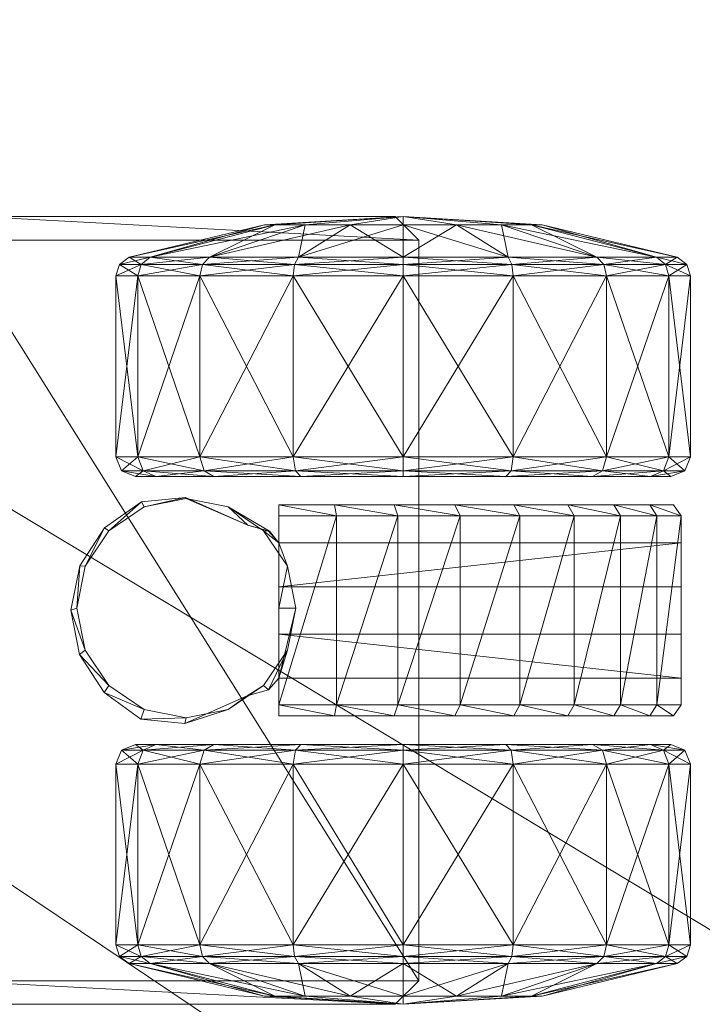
# Model space of a CAD drawing. Header units: inches. Extents: x 66 to 744, y -89 to 88.
# Tile 134 of 256: x 576.17 to 577.9, y -65.33 to -62.83. Entities that reach past the tile are written whole.
import ezdxf

# ---------------------------------------------------------------- set-up
doc = ezdxf.new("R2010")
doc.units = ezdxf.units.IN
doc.header["$MEASUREMENT"] = 0
doc.layers.add('CET color Grey100', color=7, linetype='Continuous', true_color=0xffffff)
doc.layers.add('CET color Grey2', color=7, linetype='Continuous', true_color=0x060606)
doc.layers.add('CET Default', color=7, linetype='Continuous')

# ---------------------------------------------------------------- blocks, each defined once
blk = doc.blocks.new('*C194')
at = {"layer": 'CET color Grey100', "linetype": 'Continuous', "lineweight": 0}
mesh = blk.add_polyface(dxfattribs=at)
corners = [(0.0197, 0.6997, 24.6909), (14.9803, 0.6997, 24.6909), (14.9803, 22.9803, 24.6909), (0.0197, 22.9803, 24.6909)]
mesh.append_faces([[corners[k] for k in face] for face in [(0, 1, 2, 0), (0, 2, 3, 0)]])
mesh = blk.add_polyface(dxfattribs=at)
corners = [(0.0197, 0.6997, 24.6713), (14.9803, 0.6997, 24.6713), (14.9803, 22.9803, 24.6713), (0.0197, 22.9803, 24.6713)]
mesh.append_faces([[corners[k] for k in face] for face in [(0, 2, 1, 0), (0, 3, 2, 0)]])
mesh = blk.add_polyface(dxfattribs=at)
corners = [(1.1447, 21.8553, 1.8907), (13.8553, 21.8553, 1.8907), (13.8553, 0.7194, 1.8907), (1.1447, 0.7194, 1.8907), (1.1447, 0.7194, 2.2303), (13.8553, 0.7194, 2.2303), (13.8553, 21.8553, 2.2303), (1.1447, 21.8553, 2.2303)]
mesh.append_faces([[corners[k] for k in face] for face in [(0, 1, 2, 0), (0, 2, 3, 0), (4, 5, 6, 4), (4, 6, 7, 4), (3, 2, 5, 3), (3, 5, 4, 3), (2, 1, 6, 2), (2, 6, 5, 2), (1, 0, 7, 1), (1, 7, 6, 1), (0, 3, 4, 0), (0, 4, 7, 0)]])
at = {"layer": 'CET color Grey2', "linetype": 'Continuous', "lineweight": 0}
mesh = blk.add_polyface(dxfattribs=at)
corners = [(1.86, 2.5052, 0.4638), (1.4006, 2.5052, 0.4638), (1.4006, 2.6634, 0.7006), (1.86, 2.6634, 0.7006), (1.3714, 2.4985, 0.4705), (1.3714, 2.6547, 0.7042), (1.3532, 2.4811, 0.4879), (1.3532, 2.6319, 0.7137), (1.2708, 2.3147, 0.8451), (1.4006, 2.719, 0.98), (1.86, 2.719, 0.98), (1.3714, 2.7096, 0.98), (1.3532, 2.6849, 0.98), (1.2708, 2.3415, 0.98), (1.4006, 2.6634, 1.2594), (1.86, 2.6634, 1.2594), (1.3714, 2.6547, 1.2558), (1.3532, 2.6319, 1.2463), (1.2708, 2.3147, 1.1149), (1.4006, 2.5052, 1.4962), (1.3714, 2.4985, 1.4895), (1.3532, 2.4811, 1.4721), (1.2708, 2.2383, 1.2293), (1.86, 2.5052, 1.4962), (1.4006, 2.2684, 1.6544), (1.3714, 2.2648, 1.6457), (1.25, 3.0705, 2), (1.31, 3.1305, 2), (1.31, 3.1305, 1.881), (1.25, 3.0705, 1.881), (1.25, 2.0095, 1.881), (1.31, 1.9495, 1.881)]
mesh.append_faces([[corners[k] for k in face] for face in [(0, 1, 2, 0), (0, 2, 3, 0), (1, 4, 5, 1), (1, 5, 2, 1), (4, 6, 7, 4), (4, 7, 5, 4), (6, 8, 7, 6), (3, 2, 9, 3), (3, 9, 10, 3), (2, 5, 11, 2), (2, 11, 9, 2), (5, 7, 12, 5), (5, 12, 11, 5), (7, 8, 13, 7), (7, 13, 12, 7), (10, 9, 14, 10), (10, 14, 15, 10), (9, 11, 16, 9), (9, 16, 14, 9), (11, 12, 17, 11), (11, 17, 16, 11), (12, 13, 18, 12), (12, 18, 17, 12), (15, 14, 19, 15), (14, 16, 20, 14), (14, 20, 19, 14), (16, 17, 21, 16), (16, 21, 20, 16), (17, 18, 22, 17), (17, 22, 21, 17), (23, 19, 24, 23), (19, 20, 25, 19), (26, 27, 28, 26), (26, 28, 29, 26), (30, 26, 29, 30), (28, 31, 30, 28), (28, 30, 29, 28)]])
mesh = blk.add_polyface(dxfattribs=at)
corners = [(1.963, 2.5436, 1.5875), (1.9737, 2.6557, 1.5875), (1.9737, 2.6557, 0.6755), (1.963, 2.5436, 0.6755), (2.0418, 2.7485, 1.5875), (2.0418, 2.7485, 0.6755), (2.1379, 2.8113, 1.5875), (2.1379, 2.8113, 0.6755), (2.2507, 2.833, 1.5875), (2.2507, 2.833, 0.6755), (1.91, 2.4698, 0.4992), (1.8954, 2.4948, 0.4742), (1.8954, 2.6499, 0.7062), (1.91, 2.6172, 0.7198), (1.86, 2.5052, 0.4638), (1.86, 2.6634, 0.7006), (1.8954, 2.7044, 0.98), (1.91, 2.669, 0.98), (1.86, 2.719, 0.98), (1.8954, 2.6499, 1.2538), (1.91, 2.6172, 1.2402), (1.86, 2.6634, 1.2594), (1.8954, 2.4948, 1.4858), (1.91, 2.4698, 1.4608), (1.86, 2.5052, 1.4962), (1.4006, 2.5052, 1.4962), (2.1494, 2.7972, 1.881), (2.2558, 2.8184, 1.881), (2.0591, 2.7369, 1.881), (1.9988, 2.6467, 1.881), (1.9777, 2.5402, 1.881), (2.0329, 2.3858, 1.5875), (1.9988, 2.4338, 1.881), (2.0329, 2.3858, 0.6755), (3.19, 3.1305, 2), (1.31, 3.1305, 1.881), (1.31, 3.1305, 2), (3.19, 3.1305, 1.881), (1.31, 1.9495, 1.881)]
mesh.append_faces([[corners[k] for k in face] for face in [(0, 1, 2, 0), (0, 2, 3, 0), (1, 4, 5, 1), (1, 5, 2, 1), (4, 6, 7, 4), (4, 7, 5, 4), (6, 8, 9, 6), (6, 9, 7, 6), (10, 11, 12, 10), (10, 12, 13, 10), (11, 14, 15, 11), (11, 15, 12, 11), (13, 12, 16, 13), (13, 16, 17, 13), (12, 15, 18, 12), (12, 18, 16, 12), (17, 16, 19, 17), (17, 19, 20, 17), (16, 18, 21, 16), (16, 21, 19, 16), (20, 19, 22, 20), (20, 22, 23, 20), (19, 21, 24, 19), (19, 24, 22, 19), (21, 25, 24, 21), (8, 6, 26, 8), (8, 26, 27, 8), (6, 4, 28, 6), (6, 28, 26, 6), (4, 1, 29, 4), (4, 29, 28, 4), (1, 0, 30, 1), (1, 30, 29, 1), (0, 31, 32, 0), (0, 32, 30, 0), (33, 0, 3, 33), (34, 35, 36, 34), (37, 38, 35, 37)]])
mesh = blk.add_polyface(dxfattribs=at)
corners = [(2.2507, 2.833, 1.5875), (2.3633, 2.8108, 1.5875), (2.3633, 2.8108, 0.6755), (2.2507, 2.833, 0.6755), (2.4594, 2.7478, 1.5875), (2.4594, 2.7478, 0.6755), (2.5257, 2.6538, 1.5875), (2.5257, 2.6538, 0.6755), (2.5368, 2.5416, 1.5875), (2.5368, 2.5416, 0.6755), (2.59, 2.4698, 1.4608), (2.6046, 2.4948, 1.4858), (2.6046, 2.6499, 1.2538), (2.59, 2.6172, 1.2402), (2.64, 2.5052, 1.4962), (2.64, 2.6634, 1.2594), (2.6046, 2.7044, 0.98), (2.59, 2.669, 0.98), (2.64, 2.719, 0.98), (2.6046, 2.6499, 0.7062), (2.59, 2.6172, 0.7198), (2.64, 2.6634, 0.7006), (2.6046, 2.4948, 0.4742), (2.59, 2.4698, 0.4992), (2.64, 2.5052, 0.4638), (2.5128, 2.6467, 1.881), (2.534, 2.5402, 1.881), (2.4525, 2.7369, 1.881), (2.3623, 2.7972, 1.881), (2.2558, 2.8184, 1.881), (2.4669, 2.3838, 1.5875), (2.4669, 2.3838, 0.6755), (3.19, 3.1305, 2), (3.19, 3.1305, 1.881), (1.31, 3.1305, 1.881), (3.19, 1.9495, 1.881), (1.31, 1.9495, 1.881)]
mesh.append_faces([[corners[k] for k in face] for face in [(0, 1, 2, 0), (0, 2, 3, 0), (1, 4, 5, 1), (1, 5, 2, 1), (4, 6, 7, 4), (4, 7, 5, 4), (6, 8, 9, 6), (6, 9, 7, 6), (10, 11, 12, 10), (10, 12, 13, 10), (11, 14, 15, 11), (11, 15, 12, 11), (13, 12, 16, 13), (13, 16, 17, 13), (12, 15, 18, 12), (12, 18, 16, 12), (17, 16, 19, 17), (17, 19, 20, 17), (16, 18, 21, 16), (16, 21, 19, 16), (20, 19, 22, 20), (20, 22, 23, 20), (19, 21, 24, 19), (19, 24, 22, 19), (8, 6, 25, 8), (8, 25, 26, 8), (6, 4, 27, 6), (6, 27, 25, 6), (4, 1, 28, 4), (4, 28, 27, 4), (1, 0, 29, 1), (1, 29, 28, 1), (30, 8, 26, 30), (8, 30, 31, 8), (8, 31, 9, 8), (32, 33, 34, 32), (33, 35, 36, 33)]])
mesh = blk.add_polyface(dxfattribs=at)
corners = [(2.64, 2.5052, 1.4962), (3.0994, 2.5052, 1.4962), (3.0994, 2.6634, 1.2594), (2.64, 2.6634, 1.2594), (3.1286, 2.4985, 1.4895), (3.1286, 2.6547, 1.2558), (3.1468, 2.4811, 1.4721), (3.1468, 2.6319, 1.2463), (3.2292, 2.3147, 1.1149), (3.0994, 2.719, 0.98), (2.64, 2.719, 0.98), (3.1286, 2.7096, 0.98), (3.1468, 2.6849, 0.98), (3.2292, 2.3415, 0.98), (3.0994, 2.6634, 0.7006), (2.64, 2.6634, 0.7006), (3.1286, 2.6547, 0.7042), (3.1468, 2.6319, 0.7137), (3.2292, 2.3147, 0.8451), (3.0994, 2.5052, 0.4638), (2.64, 2.5052, 0.4638), (3.1286, 2.4985, 0.4705), (3.1468, 2.4811, 0.4879), (3.2292, 2.2383, 0.7307), (3.0994, 2.2684, 0.3056), (3.25, 3.0705, 2), (3.25, 3.0705, 1.881), (3.19, 3.1305, 1.881), (3.19, 3.1305, 2), (3.25, 2.0095, 2), (3.25, 2.0095, 1.881), (3.19, 1.9495, 1.881)]
mesh.append_faces([[corners[k] for k in face] for face in [(0, 1, 2, 0), (0, 2, 3, 0), (1, 4, 5, 1), (1, 5, 2, 1), (4, 6, 7, 4), (4, 7, 5, 4), (6, 8, 7, 6), (3, 2, 9, 3), (3, 9, 10, 3), (2, 5, 11, 2), (2, 11, 9, 2), (5, 7, 12, 5), (5, 12, 11, 5), (7, 8, 13, 7), (7, 13, 12, 7), (10, 9, 14, 10), (10, 14, 15, 10), (9, 11, 16, 9), (9, 16, 14, 9), (11, 12, 17, 11), (11, 17, 16, 11), (12, 13, 18, 12), (12, 18, 17, 12), (15, 14, 19, 15), (15, 19, 20, 15), (14, 16, 21, 14), (14, 21, 19, 14), (16, 17, 22, 16), (16, 22, 21, 16), (17, 18, 23, 17), (17, 23, 22, 17), (20, 19, 24, 20), (25, 26, 27, 25), (25, 27, 28, 25), (25, 29, 30, 25), (25, 30, 26, 25), (26, 30, 31, 26), (26, 31, 27, 26)]])
mesh = blk.add_polyface(dxfattribs=at)
corners = [(1.86, 1.989, 0.25), (1.4006, 1.989, 0.25), (1.4006, 2.2684, 0.3056), (1.86, 2.2684, 0.3056), (1.3714, 2.2648, 0.3143), (1.3714, 1.989, 0.2594), (1.3532, 2.2553, 0.3371), (1.3532, 1.989, 0.2841), (1.2708, 2.1239, 0.6543), (1.8954, 2.2628, 0.3191), (1.86, 2.5052, 0.4638), (1.4006, 2.5052, 0.4638), (1.3714, 2.4985, 0.4705), (1.3532, 2.4811, 0.4879), (1.2708, 2.2383, 0.7307), (1.25, 1.989, 0.98), (1.2708, 2.3147, 0.8451), (1.2708, 2.3415, 0.98), (1.2708, 2.3147, 1.1149), (1.2708, 2.2383, 1.2293), (1.8954, 2.4948, 1.4858), (1.86, 2.5052, 1.4962), (1.86, 2.2684, 1.6544), (1.4006, 2.2684, 1.6544), (1.4006, 2.5052, 1.4962), (1.3714, 2.2648, 1.6457), (1.3714, 2.4985, 1.4895), (1.3532, 2.4811, 1.4721), (1.3532, 2.2553, 1.6229), (1.2708, 2.1239, 1.3057), (1.4006, 1.989, 1.71), (1.86, 1.989, 1.71), (1.3714, 1.989, 1.7006), (1.3532, 1.989, 1.6759), (1.2708, 1.989, 1.3325), (1.25, 2.0095, 1.881), (1.25, 2.0095, 2), (1.25, 3.0705, 2)]
mesh.append_faces([[corners[k] for k in face] for face in [(0, 1, 2, 0), (0, 2, 3, 0), (1, 4, 2, 1), (5, 6, 4, 5), (7, 8, 6, 7), (9, 3, 10, 9), (3, 2, 11, 3), (3, 11, 10, 3), (2, 4, 12, 2), (2, 12, 11, 2), (4, 6, 13, 4), (4, 13, 12, 4), (6, 8, 14, 6), (6, 14, 13, 6), (8, 15, 14, 8), (13, 14, 16, 13), (14, 15, 16, 14), (16, 15, 17, 16), (17, 15, 18, 17), (18, 15, 19, 18), (20, 21, 22, 20), (21, 23, 22, 21), (24, 25, 23, 24), (26, 27, 28, 26), (26, 28, 25, 26), (27, 19, 29, 27), (27, 29, 28, 27), (19, 15, 29, 19), (22, 23, 30, 22), (22, 30, 31, 22), (23, 25, 32, 23), (23, 32, 30, 23), (25, 28, 33, 25), (25, 33, 32, 25), (28, 29, 34, 28), (28, 34, 33, 28), (35, 36, 37, 35)]])
mesh = blk.add_polyface(dxfattribs=at)
corners = [(1.9822, 2.0122, 1.6478), (1.9822, 2.1639, 1.6173), (2.01, 2.1582, 1.6461), (1.9822, 2.3048, 1.5533), (2.01, 2.3048, 1.5875), (2.49, 2.1582, 1.6461), (2.49, 2.3048, 1.5875), (2.01, 2.0024, 1.6711), (2.49, 2.0024, 1.6711), (1.91, 1.989, 0.3), (1.8954, 2.2628, 0.3191), (1.91, 2.2492, 0.3518), (1.8954, 1.989, 0.2646), (1.86, 2.2684, 0.3056), (1.91, 1.989, 0.98), (1.91, 2.4698, 0.4992), (1.8954, 2.4948, 0.4742), (1.86, 2.5052, 0.4638), (1.91, 2.6172, 0.7198), (1.91, 2.669, 0.98), (1.91, 2.6172, 1.2402), (1.91, 2.4698, 1.4608), (1.91, 2.2492, 1.6082), (1.8954, 2.4948, 1.4858), (1.8954, 2.2628, 1.6409), (1.86, 2.2684, 1.6544), (1.8954, 1.989, 1.6954), (1.91, 1.989, 1.66), (1.86, 1.989, 1.71), (2.0329, 2.3858, 1.5875), (2.0483, 2.3309, 1.5875), (2.0591, 2.3435, 1.881), (1.9988, 2.4338, 1.881), (2.078, 2.3048, 1.5875), (2.1494, 2.2832, 1.881), (2.2558, 2.3048, 1.5875), (2.2558, 2.262, 1.881), (2.078, 2.3048, 0.7355), (2.19, 2.3048, 0.7355), (2.19, 2.3048, 1.5533), (2.0329, 2.3858, 0.6755), (1.963, 2.5436, 1.5875), (2.0483, 2.3309, 0.6755), (2.078, 2.3048, 0.6755)]
mesh.append_faces([[corners[k] for k in face] for face in [(0, 1, 2, 0), (1, 3, 4, 1), (1, 4, 2, 1), (4, 2, 5, 4), (4, 5, 6, 4), (2, 7, 8, 2), (2, 8, 5, 2), (9, 10, 11, 9), (12, 13, 10, 12), (14, 11, 15, 14), (11, 10, 16, 11), (11, 16, 15, 11), (10, 17, 16, 10), (14, 15, 18, 14), (14, 18, 19, 14), (14, 19, 20, 14), (14, 20, 21, 14), (14, 21, 22, 14), (21, 23, 24, 21), (21, 24, 22, 21), (23, 25, 24, 23), (22, 24, 26, 22), (22, 26, 27, 22), (24, 25, 28, 24), (24, 28, 26, 24), (29, 30, 31, 29), (29, 31, 32, 29), (30, 33, 34, 30), (30, 34, 31, 30), (33, 35, 36, 33), (33, 36, 34, 33), (37, 38, 39, 37), (37, 39, 33, 37), (40, 29, 41, 40), (40, 42, 30, 40), (40, 30, 29, 40), (43, 33, 30, 43), (43, 30, 42, 43)]])
mesh = blk.add_polyface(dxfattribs=at)
corners = [(2.59, 1.989, 1.66), (2.6046, 1.989, 1.6954), (2.6046, 2.2628, 1.6409), (2.59, 2.2492, 1.6082), (2.64, 1.989, 1.71), (2.64, 2.2684, 1.6544), (2.59, 1.989, 0.98), (2.59, 2.4698, 1.4608), (2.6046, 2.4948, 1.4858), (2.64, 2.5052, 1.4962), (2.59, 2.6172, 1.2402), (2.59, 2.669, 0.98), (2.59, 2.6172, 0.7198), (2.59, 2.4698, 0.4992), (2.59, 2.2492, 0.3518), (2.6046, 2.4948, 0.4742), (2.6046, 2.2628, 0.3191), (2.64, 2.5052, 0.4638), (2.64, 2.2684, 0.3056), (2.6046, 1.989, 0.2646), (2.59, 1.989, 0.3), (2.64, 1.989, 0.25), (2.2558, 2.3048, 1.5875), (2.422, 2.3048, 1.5875), (2.3623, 2.2832, 1.881), (2.2558, 2.262, 1.881), (2.4515, 2.329, 1.5875), (2.4525, 2.3435, 1.881), (2.4669, 2.3838, 1.5875), (2.5128, 2.4338, 1.881), (2.534, 2.5402, 1.881), (2.31, 2.3048, 1.5533), (2.31, 2.3048, 0.7355), (2.422, 2.3048, 0.7355), (2.4517, 2.3309, 0.6755), (2.4669, 2.3838, 0.6755), (2.422, 2.3048, 0.6755), (2.49, 2.0024, 1.6711), (2.49, 2.1582, 1.6461), (2.5178, 2.1639, 1.6173), (2.49, 2.3048, 1.5875), (2.5178, 2.3048, 1.5533)]
mesh.append_faces([[corners[k] for k in face] for face in [(0, 1, 2, 0), (0, 2, 3, 0), (1, 4, 5, 1), (1, 5, 2, 1), (6, 3, 7, 6), (3, 2, 8, 3), (3, 8, 7, 3), (2, 5, 9, 2), (2, 9, 8, 2), (6, 7, 10, 6), (6, 10, 11, 6), (6, 11, 12, 6), (6, 12, 13, 6), (6, 13, 14, 6), (13, 15, 16, 13), (13, 16, 14, 13), (15, 17, 18, 15), (15, 18, 16, 15), (14, 16, 19, 14), (14, 19, 20, 14), (16, 21, 19, 16), (22, 23, 24, 22), (22, 24, 25, 22), (23, 26, 27, 23), (23, 27, 24, 23), (26, 28, 29, 26), (26, 29, 27, 26), (28, 30, 29, 28), (31, 32, 33, 31), (31, 33, 23, 31), (26, 34, 35, 26), (26, 35, 28, 26), (34, 26, 23, 34), (34, 23, 36, 34), (37, 38, 39, 37), (38, 40, 41, 38), (38, 41, 39, 38)]])
mesh = blk.add_polyface(dxfattribs=at)
corners = [(2.64, 1.989, 1.71), (3.0994, 1.989, 1.71), (3.0994, 2.2684, 1.6544), (2.64, 2.2684, 1.6544), (3.1286, 1.989, 1.7006), (3.1286, 2.2648, 1.6457), (3.1468, 2.2553, 1.6229), (3.1468, 1.989, 1.6759), (3.2292, 2.1239, 1.3057), (3.0994, 2.5052, 1.4962), (2.64, 2.5052, 1.4962), (3.1286, 2.4985, 1.4895), (3.1468, 2.4811, 1.4721), (3.2292, 2.2383, 1.2293), (3.25, 1.989, 0.98), (3.2292, 2.3147, 1.1149), (3.2292, 2.3415, 0.98), (3.2292, 2.3147, 0.8451), (3.2292, 2.2383, 0.7307), (2.64, 2.5052, 0.4638), (3.0994, 2.2684, 0.3056), (2.64, 2.2684, 0.3056), (3.0994, 2.5052, 0.4638), (3.1286, 2.4985, 0.4705), (3.1286, 2.2648, 0.3143), (3.1468, 2.4811, 0.4879), (3.1468, 2.2553, 0.3371), (3.2292, 2.1239, 0.6543), (2.6046, 2.2628, 0.3191), (2.64, 1.989, 0.25), (3.0994, 1.989, 0.25), (3.1286, 1.989, 0.2594), (3.1468, 1.989, 0.2841), (3.2292, 1.989, 0.6275)]
mesh.append_faces([[corners[k] for k in face] for face in [(0, 1, 2, 0), (0, 2, 3, 0), (1, 4, 5, 1), (1, 5, 2, 1), (4, 6, 5, 4), (7, 8, 6, 7), (3, 2, 9, 3), (3, 9, 10, 3), (2, 5, 11, 2), (2, 11, 9, 2), (5, 6, 12, 5), (5, 12, 11, 5), (6, 8, 13, 6), (6, 13, 12, 6), (8, 14, 13, 8), (12, 13, 15, 12), (13, 14, 15, 13), (15, 14, 16, 15), (16, 14, 17, 16), (17, 14, 18, 17), (19, 20, 21, 19), (22, 23, 24, 22), (22, 24, 20, 22), (23, 25, 26, 23), (23, 26, 24, 23), (25, 18, 27, 25), (25, 27, 26, 25), (18, 14, 27, 18), (28, 21, 29, 28), (21, 20, 30, 21), (21, 30, 29, 21), (20, 24, 31, 20), (20, 31, 30, 20), (24, 26, 32, 24), (24, 32, 31, 24), (26, 27, 33, 26), (26, 33, 32, 26), (27, 14, 33, 27)]])
mesh = blk.add_polyface(dxfattribs=at)
corners = [(1.9822, 1.7079, 1.6038), (1.9822, 1.8576, 1.6432), (2.01, 1.8448, 1.6613), (2.01, 1.6932, 1.6172), (1.9822, 2.0122, 1.6478), (2.01, 2.0024, 1.6711), (2.01, 2.1582, 1.6461), (2.49, 1.8448, 1.6613), (2.49, 1.6932, 1.6172), (1.91, 1.989, 0.98), (1.91, 1.989, 1.66), (1.91, 1.7288, 1.6082), (1.8954, 1.989, 1.6954), (1.8954, 1.7152, 1.6409), (1.86, 1.989, 1.71), (1.86, 1.7096, 1.6544), (1.91, 1.5082, 1.4608), (1.8954, 1.4832, 1.4858), (1.86, 1.4728, 1.4962), (1.91, 1.3608, 1.2402), (1.91, 1.309, 0.98), (1.91, 1.3608, 0.7198), (1.91, 1.5082, 0.4992), (1.91, 1.7288, 0.3518), (1.91, 1.989, 0.3), (1.8954, 1.7152, 0.3191), (1.8954, 1.989, 0.2646), (1.86, 1.7096, 0.3056), (1.86, 1.989, 0.25), (1.4006, 1.989, 0.25), (1.91, 2.2492, 0.3518), (1.8954, 2.2628, 0.3191), (1.86, 2.2684, 0.3056), (1.91, 2.2492, 1.6082), (2.19, 1.2829, 1.1627), (2.19, 1.7079, 1.6038), (2.19, 2.3048, 1.5533), (2.078, 2.3048, 0.7355), (2.078, 2.3048, 0.6755), (2.078, 1.2829, 0.6755), (2.078, 1.2829, 0.7355), (2.19, 2.3048, 0.7355), (2.19, 1.2829, 0.7355), (3.19, 1.9495, 2), (1.31, 1.9495, 2), (1.31, 1.9495, 1.881)]
mesh.append_faces([[corners[k] for k in face] for face in [(0, 1, 2, 0), (0, 2, 3, 0), (1, 4, 5, 1), (1, 5, 2, 1), (4, 6, 5, 4), (5, 2, 7, 5), (2, 3, 8, 2), (9, 10, 11, 9), (10, 12, 13, 10), (10, 13, 11, 10), (12, 14, 15, 12), (12, 15, 13, 12), (9, 11, 16, 9), (11, 13, 17, 11), (13, 15, 18, 13), (9, 16, 19, 9), (9, 19, 20, 9), (9, 20, 21, 9), (9, 21, 22, 9), (9, 22, 23, 9), (9, 23, 24, 9), (23, 25, 26, 23), (23, 26, 24, 23), (25, 27, 28, 25), (25, 28, 26, 25), (27, 29, 28, 27), (9, 24, 30, 9), (24, 26, 31, 24), (26, 28, 32, 26), (9, 33, 10, 9), (34, 35, 36, 34), (37, 38, 39, 37), (37, 39, 40, 37), (41, 37, 40, 41), (41, 40, 42, 41), (41, 42, 34, 41), (41, 34, 36, 41), (43, 44, 45, 43)]])
mesh = blk.add_polyface(dxfattribs=at)
corners = [(2.01, 2.0024, 1.6711), (2.49, 1.8448, 1.6613), (2.49, 2.0024, 1.6711), (2.01, 1.8448, 1.6613), (2.49, 1.6932, 1.6172), (2.01, 1.6932, 1.6172), (2.49, 1.555, 1.5408), (2.59, 1.989, 0.98), (2.59, 1.989, 1.66), (2.59, 2.2492, 1.6082), (2.59, 2.2492, 0.3518), (2.59, 1.989, 0.3), (2.59, 1.7288, 0.3518), (2.6046, 1.989, 0.2646), (2.6046, 1.7152, 0.3191), (2.64, 1.989, 0.25), (2.64, 1.7096, 0.3056), (3.0994, 1.7096, 0.3056), (2.59, 1.5082, 0.4992), (2.6046, 1.4832, 0.4742), (2.64, 1.4728, 0.4638), (2.59, 1.3608, 0.7198), (2.59, 1.309, 0.98), (2.59, 1.3608, 1.2402), (2.59, 1.5082, 1.4608), (2.59, 1.7288, 1.6082), (2.6046, 1.7152, 1.6409), (2.6046, 1.989, 1.6954), (2.64, 1.7096, 1.6544), (2.64, 1.989, 1.71), (3.0994, 1.989, 1.71), (2.422, 1.2829, 0.6755), (2.422, 2.3048, 0.6755), (2.422, 2.3048, 0.7355), (2.422, 1.2829, 0.7355), (2.31, 2.3048, 0.7355), (2.31, 1.2829, 1.1627), (2.31, 2.3048, 1.5533), (2.31, 1.7079, 1.6038), (3.19, 1.9495, 2), (1.31, 1.9495, 1.881), (3.19, 1.9495, 1.881), (2.5178, 1.7079, 1.6038), (2.5178, 1.8576, 1.6432), (2.5178, 2.0122, 1.6478), (2.5178, 2.1639, 1.6173)]
mesh.append_faces([[corners[k] for k in face] for face in [(0, 1, 2, 0), (3, 4, 1, 3), (5, 6, 4, 5), (7, 8, 9, 7), (7, 10, 11, 7), (7, 11, 12, 7), (11, 13, 14, 11), (11, 14, 12, 11), (13, 15, 16, 13), (13, 16, 14, 13), (15, 17, 16, 15), (7, 12, 18, 7), (12, 14, 19, 12), (12, 19, 18, 12), (14, 16, 20, 14), (7, 18, 21, 7), (7, 21, 22, 7), (7, 22, 23, 7), (7, 23, 24, 7), (7, 24, 25, 7), (24, 26, 25, 24), (7, 25, 8, 7), (25, 26, 27, 25), (25, 27, 8, 25), (26, 28, 29, 26), (26, 29, 27, 26), (28, 30, 29, 28), (31, 32, 33, 31), (34, 33, 35, 34), (36, 35, 37, 36), (37, 38, 36, 37), (39, 40, 41, 39), (6, 4, 42, 6), (4, 1, 43, 4), (4, 43, 42, 4), (1, 2, 44, 1), (1, 44, 43, 1), (2, 45, 44, 2)]])
mesh = blk.add_polyface(dxfattribs=at)
corners = [(2.01, 1.555, 1.5408), (2.49, 1.437, 1.4361), (2.49, 1.555, 1.5408), (2.01, 1.437, 1.4361), (2.49, 1.3447, 1.308), (2.01, 1.3447, 1.308), (2.49, 1.2829, 1.1627), (2.6046, 1.7152, 0.3191), (2.64, 1.4728, 0.4638), (2.6046, 1.4832, 0.4742), (2.59, 1.5082, 0.4992), (2.6046, 1.3281, 0.7062), (2.59, 1.3608, 0.7198), (2.64, 1.3146, 0.7006), (2.6046, 1.2736, 0.98), (2.59, 1.309, 0.98), (2.64, 1.259, 0.98), (2.6046, 1.3281, 1.2538), (2.59, 1.3608, 1.2402), (2.64, 1.3146, 1.2594), (2.6046, 1.4832, 1.4858), (2.59, 1.5082, 1.4608), (2.64, 1.4728, 1.4962), (2.6046, 1.7152, 1.6409), (2.64, 1.7096, 1.6544), (2.422, 1.2829, 0.6755), (2.422, 2.3048, 0.7355), (2.422, 1.2829, 0.7355), (2.31, 2.3048, 0.7355), (2.31, 1.2829, 0.7355), (2.31, 1.2829, 1.1627), (2.19, 1.2829, 1.1627), (2.19, 1.2829, 0.7355), (2.078, 1.2829, 0.7355), (2.078, 1.2829, 0.6755), (2.5178, 1.363, 1.3052), (2.5178, 1.3026, 1.1627), (2.5178, 1.4541, 1.4303), (2.5178, 1.5711, 1.5316), (2.5178, 1.7079, 1.6038)]
mesh.append_faces([[corners[k] for k in face] for face in [(0, 1, 2, 0), (3, 4, 1, 3), (5, 6, 4, 5), (7, 8, 9, 7), (10, 9, 11, 10), (10, 11, 12, 10), (9, 8, 13, 9), (9, 13, 11, 9), (12, 11, 14, 12), (12, 14, 15, 12), (11, 13, 16, 11), (11, 16, 14, 11), (15, 14, 17, 15), (15, 17, 18, 15), (14, 16, 19, 14), (14, 19, 17, 14), (18, 17, 20, 18), (18, 20, 21, 18), (17, 19, 22, 17), (17, 22, 20, 17), (21, 20, 23, 21), (20, 22, 24, 20), (20, 24, 23, 20), (25, 26, 27, 25), (27, 28, 29, 27), (30, 29, 28, 30), (30, 31, 32, 30), (30, 32, 29, 30), (27, 33, 34, 27), (27, 34, 25, 27), (6, 4, 35, 6), (6, 35, 36, 6), (4, 1, 37, 4), (4, 37, 35, 4), (1, 2, 38, 1), (1, 38, 37, 1), (2, 39, 38, 2)]])
mesh = blk.add_polyface(dxfattribs=at)
corners = [(1.86, 1.989, 1.71), (1.4006, 1.989, 1.71), (1.4006, 1.7096, 1.6544), (1.86, 1.7096, 1.6544), (1.3714, 1.989, 1.7006), (1.3714, 1.7132, 1.6457), (1.3532, 1.989, 1.6759), (1.3532, 1.7227, 1.6229), (1.2708, 1.989, 1.3325), (1.2708, 1.8541, 1.3057), (1.25, 1.989, 0.98), (1.4006, 1.4728, 1.4962), (1.3714, 1.4795, 1.4895), (1.3532, 1.4969, 1.4721), (1.2708, 1.7397, 1.2293), (1.2708, 1.6633, 1.1149), (1.2708, 1.6365, 0.98), (1.2708, 1.6633, 0.8451), (1.2708, 1.7397, 0.7307), (1.3532, 1.4969, 0.4879), (1.2708, 1.8541, 0.6543), (1.3532, 1.7227, 0.3371), (1.86, 1.7096, 0.3056), (1.4006, 1.7096, 0.3056), (1.4006, 1.989, 0.25), (1.3714, 1.7132, 0.3143), (1.3714, 1.989, 0.2594), (1.3532, 1.989, 0.2841), (1.2708, 1.989, 0.6275), (1.3714, 2.2648, 0.3143), (1.3532, 2.2553, 0.3371), (1.2708, 2.1239, 0.6543), (1.2708, 2.1239, 1.3057), (1.31, 1.9495, 1.881), (1.31, 1.9495, 2), (1.25, 2.0095, 2), (1.25, 2.0095, 1.881)]
mesh.append_faces([[corners[k] for k in face] for face in [(0, 1, 2, 0), (0, 2, 3, 0), (1, 4, 5, 1), (1, 5, 2, 1), (4, 6, 7, 4), (4, 7, 5, 4), (6, 8, 9, 6), (6, 9, 7, 6), (8, 10, 9, 8), (3, 2, 11, 3), (2, 5, 12, 2), (5, 7, 13, 5), (5, 13, 12, 5), (7, 9, 14, 7), (7, 14, 13, 7), (9, 10, 14, 9), (14, 10, 15, 14), (15, 10, 16, 15), (16, 10, 17, 16), (17, 10, 18, 17), (19, 18, 20, 19), (19, 20, 21, 19), (18, 10, 20, 18), (22, 23, 24, 22), (23, 25, 26, 23), (23, 26, 24, 23), (25, 21, 27, 25), (25, 27, 26, 25), (21, 20, 28, 21), (21, 28, 27, 21), (20, 10, 28, 20), (24, 26, 29, 24), (26, 27, 30, 26), (27, 28, 31, 27), (28, 10, 31, 28), (32, 10, 8, 32), (33, 34, 35, 33), (33, 35, 36, 33)]])
mesh = blk.add_polyface(dxfattribs=at)
corners = [(3.1286, 1.989, 1.7006), (3.1468, 1.989, 1.6759), (3.1468, 2.2553, 1.6229), (3.2292, 1.989, 1.3325), (3.2292, 2.1239, 1.3057), (3.25, 1.989, 0.98), (2.64, 1.989, 0.25), (3.0994, 1.989, 0.25), (3.0994, 1.7096, 0.3056), (3.1286, 1.989, 0.2594), (3.1286, 1.7132, 0.3143), (3.1468, 1.989, 0.2841), (3.1468, 1.7227, 0.3371), (3.2292, 1.989, 0.6275), (3.2292, 1.8541, 0.6543), (2.64, 1.7096, 0.3056), (3.0994, 1.4728, 0.4638), (3.1286, 1.4795, 0.4705), (3.1468, 1.4969, 0.4879), (3.2292, 1.7397, 0.7307), (3.2292, 1.6633, 0.8451), (3.2292, 1.6365, 0.98), (3.2292, 1.6633, 1.1149), (3.2292, 1.7397, 1.2293), (3.1286, 1.4795, 1.4895), (3.1468, 1.7227, 1.6229), (3.1286, 1.7132, 1.6457), (3.1468, 1.4969, 1.4721), (3.2292, 1.8541, 1.3057), (2.64, 1.7096, 1.6544), (3.0994, 1.7096, 1.6544), (3.0994, 1.989, 1.71), (3.25, 2.0095, 2), (3.19, 1.9495, 2), (3.19, 1.9495, 1.881), (3.25, 2.0095, 1.881)]
mesh.append_faces([[corners[k] for k in face] for face in [(0, 1, 2, 0), (1, 3, 4, 1), (3, 5, 4, 3), (6, 7, 8, 6), (7, 9, 10, 7), (7, 10, 8, 7), (9, 11, 12, 9), (9, 12, 10, 9), (11, 13, 14, 11), (11, 14, 12, 11), (13, 5, 14, 13), (15, 8, 16, 15), (8, 10, 17, 8), (8, 17, 16, 8), (10, 12, 18, 10), (10, 18, 17, 10), (12, 14, 19, 12), (12, 19, 18, 12), (14, 5, 19, 14), (18, 19, 20, 18), (19, 5, 20, 19), (20, 5, 21, 20), (21, 5, 22, 21), (22, 5, 23, 22), (24, 25, 26, 24), (27, 23, 28, 27), (27, 28, 25, 27), (23, 5, 28, 23), (29, 30, 31, 29), (30, 26, 0, 30), (30, 0, 31, 30), (26, 25, 1, 26), (26, 1, 0, 26), (25, 28, 3, 25), (25, 3, 1, 25), (28, 5, 3, 28), (32, 33, 34, 32), (32, 34, 35, 32)]])
mesh = blk.add_polyface(dxfattribs=at)
corners = [(1.86, 1.7096, 1.6544), (1.4006, 1.4728, 1.4962), (1.86, 1.4728, 1.4962), (1.4006, 1.7096, 1.6544), (1.3714, 1.4795, 1.4895), (1.4006, 1.3146, 1.2594), (1.86, 1.3146, 1.2594), (1.3714, 1.3233, 1.2558), (1.3532, 1.4969, 1.4721), (1.3532, 1.3461, 1.2463), (1.2708, 1.7397, 1.2293), (1.2708, 1.6633, 1.1149), (1.4006, 1.259, 0.98), (1.86, 1.259, 0.98), (1.3714, 1.2684, 0.98), (1.3532, 1.2931, 0.98), (1.2708, 1.6365, 0.98), (1.4006, 1.3146, 0.7006), (1.3714, 1.3233, 0.7042), (1.3532, 1.3461, 0.7137), (1.2708, 1.6633, 0.8451), (1.86, 1.3146, 0.7006), (1.4006, 1.4728, 0.4638), (1.3714, 1.4795, 0.4705), (1.3532, 1.4969, 0.4879), (1.2708, 1.7397, 0.7307), (1.86, 1.4728, 0.4638), (1.4006, 1.7096, 0.3056), (1.3714, 1.7132, 0.3143), (1.3532, 1.7227, 0.3371)]
mesh.append_faces([[corners[k] for k in face] for face in [(0, 1, 2, 0), (3, 4, 1, 3), (2, 1, 5, 2), (2, 5, 6, 2), (1, 4, 7, 1), (1, 7, 5, 1), (4, 8, 9, 4), (4, 9, 7, 4), (8, 10, 11, 8), (8, 11, 9, 8), (6, 5, 12, 6), (6, 12, 13, 6), (5, 7, 14, 5), (5, 14, 12, 5), (7, 9, 15, 7), (7, 15, 14, 7), (9, 11, 16, 9), (9, 16, 15, 9), (13, 12, 17, 13), (12, 14, 18, 12), (12, 18, 17, 12), (14, 15, 19, 14), (14, 19, 18, 14), (15, 16, 20, 15), (15, 20, 19, 15), (21, 17, 22, 21), (17, 18, 23, 17), (17, 23, 22, 17), (18, 19, 24, 18), (18, 24, 23, 18), (19, 20, 25, 19), (19, 25, 24, 19), (26, 22, 27, 26), (22, 23, 28, 22), (22, 28, 27, 22), (23, 24, 29, 23), (23, 29, 28, 23)]])
mesh = blk.add_polyface(dxfattribs=at)
corners = [(1.9822, 1.3026, 1.1627), (1.9822, 1.363, 1.3052), (2.01, 1.3447, 1.308), (2.01, 1.2829, 1.1627), (1.9822, 1.4541, 1.4303), (2.01, 1.437, 1.4361), (1.9822, 1.5711, 1.5316), (2.01, 1.555, 1.5408), (1.9822, 1.7079, 1.6038), (2.01, 1.6932, 1.6172), (2.49, 1.555, 1.5408), (2.49, 1.437, 1.4361), (2.49, 1.3447, 1.308), (2.49, 1.2829, 1.1627), (1.91, 1.7288, 1.6082), (1.8954, 1.4832, 1.4858), (1.91, 1.5082, 1.4608), (1.8954, 1.7152, 1.6409), (1.86, 1.4728, 1.4962), (1.8954, 1.3281, 1.2538), (1.91, 1.3608, 1.2402), (1.86, 1.3146, 1.2594), (1.8954, 1.2736, 0.98), (1.91, 1.309, 0.98), (1.86, 1.259, 0.98), (1.8954, 1.3281, 0.7062), (1.91, 1.3608, 0.7198), (1.86, 1.3146, 0.7006), (1.4006, 1.3146, 0.7006), (1.8954, 1.4832, 0.4742), (1.91, 1.5082, 0.4992), (1.86, 1.4728, 0.4638), (1.4006, 1.4728, 0.4638), (1.8954, 1.7152, 0.3191), (1.91, 1.7288, 0.3518), (1.86, 1.7096, 0.3056), (1.4006, 1.7096, 0.3056)]
mesh.append_faces([[corners[k] for k in face] for face in [(0, 1, 2, 0), (0, 2, 3, 0), (1, 4, 5, 1), (1, 5, 2, 1), (4, 6, 7, 4), (4, 7, 5, 4), (6, 8, 9, 6), (6, 9, 7, 6), (9, 7, 10, 9), (7, 5, 11, 7), (5, 2, 12, 5), (2, 3, 13, 2), (14, 15, 16, 14), (17, 18, 15, 17), (16, 15, 19, 16), (16, 19, 20, 16), (15, 18, 21, 15), (15, 21, 19, 15), (20, 19, 22, 20), (20, 22, 23, 20), (19, 21, 24, 19), (19, 24, 22, 19), (23, 22, 25, 23), (23, 25, 26, 23), (22, 24, 27, 22), (22, 27, 25, 22), (24, 28, 27, 24), (26, 25, 29, 26), (26, 29, 30, 26), (25, 27, 31, 25), (25, 31, 29, 25), (27, 32, 31, 27), (30, 29, 33, 30), (30, 33, 34, 30), (29, 31, 35, 29), (29, 35, 33, 29), (31, 36, 35, 31)]])
mesh = blk.add_polyface(dxfattribs=at)
corners = [(2.64, 1.7096, 0.3056), (3.0994, 1.4728, 0.4638), (2.64, 1.4728, 0.4638), (3.0994, 1.3146, 0.7006), (2.64, 1.3146, 0.7006), (3.1286, 1.4795, 0.4705), (3.1286, 1.3233, 0.7042), (3.1468, 1.4969, 0.4879), (3.1468, 1.3461, 0.7137), (3.2292, 1.6633, 0.8451), (3.0994, 1.259, 0.98), (2.64, 1.259, 0.98), (3.1286, 1.2684, 0.98), (3.1468, 1.2931, 0.98), (3.2292, 1.6365, 0.98), (3.0994, 1.3146, 1.2594), (2.64, 1.3146, 1.2594), (3.1286, 1.3233, 1.2558), (3.1468, 1.3461, 1.2463), (3.2292, 1.6633, 1.1149), (3.0994, 1.4728, 1.4962), (2.64, 1.4728, 1.4962), (3.1286, 1.4795, 1.4895), (3.1468, 1.4969, 1.4721), (3.2292, 1.7397, 1.2293), (3.0994, 1.7096, 1.6544), (2.64, 1.7096, 1.6544), (3.1286, 1.7132, 1.6457), (3.1468, 1.7227, 1.6229)]
mesh.append_faces([[corners[k] for k in face] for face in [(0, 1, 2, 0), (2, 1, 3, 2), (2, 3, 4, 2), (1, 5, 6, 1), (1, 6, 3, 1), (5, 7, 8, 5), (5, 8, 6, 5), (7, 9, 8, 7), (4, 3, 10, 4), (4, 10, 11, 4), (3, 6, 12, 3), (3, 12, 10, 3), (6, 8, 13, 6), (6, 13, 12, 6), (8, 9, 14, 8), (8, 14, 13, 8), (11, 10, 15, 11), (11, 15, 16, 11), (10, 12, 17, 10), (10, 17, 15, 10), (12, 13, 18, 12), (12, 18, 17, 12), (13, 14, 19, 13), (13, 19, 18, 13), (16, 15, 20, 16), (16, 20, 21, 16), (15, 17, 22, 15), (15, 22, 20, 15), (17, 18, 23, 17), (17, 23, 22, 17), (18, 19, 24, 18), (18, 24, 23, 18), (21, 20, 25, 21), (21, 25, 26, 21), (20, 22, 27, 20), (20, 27, 25, 20), (22, 23, 28, 22)]])
blk = doc.blocks.new('*C189')
at = {"layer": 'CET Default', "linetype": 'Continuous', "lineweight": 0, "rotation": 89.99999999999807}
blk.add_blockref('*C194', (118.6456, -52.3879), dxfattribs=at)

msp = doc.modelspace()

# ---------------------------------------------------------------- block references
at = {"layer": 'CET Default', "linetype": 'Continuous', "lineweight": 0}
msp.add_blockref('*C189', (460.4868, -14.1897), dxfattribs=at)

doc.saveas('drawing.dxf')
